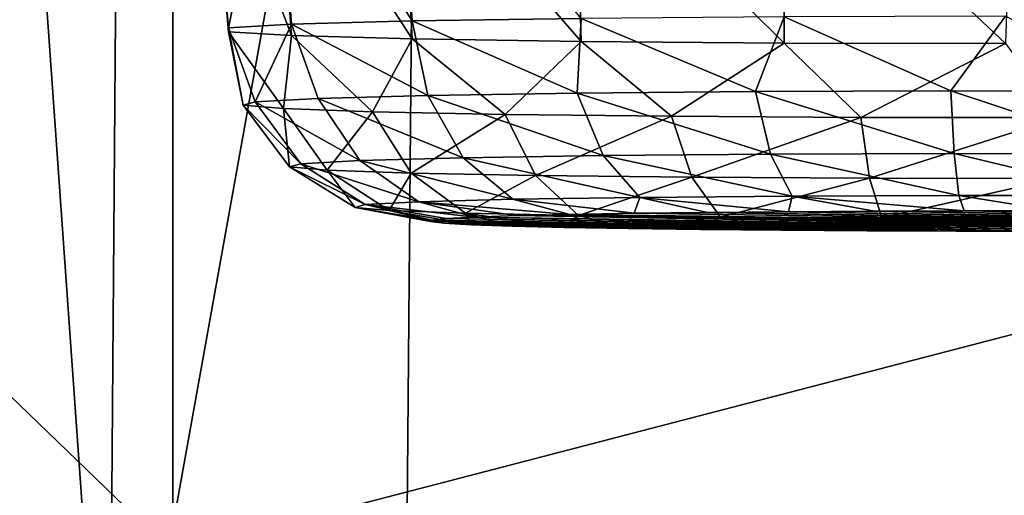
# Model space of a CAD drawing. Header units: millimetres. Extents: x -24 to 72, y 0 to 310.
# Tile 63 of 251: x -14.335 to -12.924, y 267.313 to 267.995. Entities that reach past the tile are written whole.
import ezdxf

# ---------------------------------------------------------------- set-up
doc = ezdxf.new("R2010")
doc.units = ezdxf.units.MM
doc.header["$LTSCALE"] = 65.185185
for name, color, linetype in [('269', 7, 'CONTINUOUS'), ('27', 7, 'CONTINUOUS'), ('270', 7, 'CONTINUOUS'), ('271', 7, 'CONTINUOUS'), ('272', 7, 'CONTINUOUS'), ('273', 7, 'CONTINUOUS'), ('28', 7, 'CONTINUOUS'), ('30', 7, 'CONTINUOUS'), ('31', 7, 'CONTINUOUS')]:
    doc.layers.add(name, color=color, linetype=linetype)

msp = doc.modelspace()

# ---------------------------------------------------------------- linework, layer by layer
at = {"layer": '269', "color": 7, "linetype": 'CONTINUOUS'}
for points in [[(-13.746, 267.7051, 211.7258), (-12.8639, 267.6917, 210.9615), (-13.745, 267.7073, 211.8553), (-13.746, 267.7051, 211.7258)], [(-13.745, 267.7073, 211.8553), (-12.7358, 267.6921, 210.9809), (-13.7238, 267.7096, 211.9831), (-13.745, 267.7073, 211.8553)], [(-12.8639, 267.6917, 210.9615), (-12.7358, 267.6921, 210.9809), (-13.745, 267.7073, 211.8553), (-12.8639, 267.6917, 210.9615)], [(-13.7238, 267.7096, 211.9831), (-12.6123, 267.6927, 211.0201), (-13.6828, 267.7117, 212.1059), (-13.7238, 267.7096, 211.9831)], [(-12.7358, 267.6921, 210.9809), (-12.6123, 267.6927, 211.0201), (-13.7238, 267.7096, 211.9831), (-12.7358, 267.6921, 210.9809)], [(-13.6828, 267.7117, 212.1059), (-12.4966, 267.6938, 211.0781), (-13.6231, 267.7137, 212.2209), (-13.6828, 267.7117, 212.1059)], [(-12.6123, 267.6927, 211.0201), (-12.4966, 267.6938, 211.0781), (-13.6828, 267.7117, 212.1059), (-12.6123, 267.6927, 211.0201)], [(-13.6231, 267.7137, 212.2209), (-12.2994, 267.6967, 211.2441), (-13.5465, 267.7155, 212.3246), (-13.6231, 267.7137, 212.2209)], [(-12.3912, 267.6951, 211.1536), (-12.2994, 267.6967, 211.2441), (-13.6231, 267.7137, 212.2209), (-12.3912, 267.6951, 211.1536)], [(-12.4966, 267.6938, 211.0781), (-12.3912, 267.6951, 211.1536), (-13.6231, 267.7137, 212.2209), (-12.4966, 267.6938, 211.0781)], [(-13.4547, 267.7171, 212.4152), (-13.5465, 267.7155, 212.3246), (-12.2228, 267.6985, 211.3479), (-13.4547, 267.7171, 212.4152)], [(-13.5465, 267.7155, 212.3246), (-12.2994, 267.6967, 211.2441), (-12.2228, 267.6985, 211.3479), (-13.5465, 267.7155, 212.3246)], [(-13.3494, 267.7184, 212.4906), (-13.4547, 267.7171, 212.4152), (-12.2228, 267.6985, 211.3479), (-13.3494, 267.7184, 212.4906)], [(-13.2336, 267.7194, 212.5486), (-13.3494, 267.7184, 212.4906), (-12.1631, 267.7005, 211.4629), (-13.2336, 267.7194, 212.5486)], [(-12.1631, 267.7005, 211.4629), (-13.3494, 267.7184, 212.4906), (-12.2228, 267.6985, 211.3479), (-12.1631, 267.7005, 211.4629)], [(-13.1102, 267.7201, 212.5878), (-13.2336, 267.7194, 212.5486), (-12.1221, 267.7026, 211.5857), (-13.1102, 267.7201, 212.5878)], [(-12.1221, 267.7026, 211.5857), (-13.2336, 267.7194, 212.5486), (-12.1631, 267.7005, 211.4629), (-12.1221, 267.7026, 211.5857)], [(-12.9821, 267.7204, 212.6072), (-13.1102, 267.7201, 212.5878), (-12.1009, 267.7048, 211.7135), (-12.9821, 267.7204, 212.6072)], [(-12.1009, 267.7048, 211.7135), (-13.1102, 267.7201, 212.5878), (-12.1221, 267.7026, 211.5857), (-12.1009, 267.7048, 211.7135)], [(-12.8526, 267.7204, 212.6064), (-12.9821, 267.7204, 212.6072), (-12.0999, 267.7071, 211.843), (-12.8526, 267.7204, 212.6064)], [(-12.0999, 267.7071, 211.843), (-12.9821, 267.7204, 212.6072), (-12.1009, 267.7048, 211.7135), (-12.0999, 267.7071, 211.843)], [(-12.9933, 267.6917, 210.9624), (-12.8639, 267.6917, 210.9615), (-13.746, 267.7051, 211.7258), (-12.9933, 267.6917, 210.9624)], [(-13.7267, 267.7028, 211.5977), (-12.9933, 267.6917, 210.9624), (-13.746, 267.7051, 211.7258), (-13.7267, 267.7028, 211.5977)], [(-13.1211, 267.6921, 210.9836), (-12.9933, 267.6917, 210.9624), (-13.7267, 267.7028, 211.5977), (-13.1211, 267.6921, 210.9836)], [(-13.6875, 267.7007, 211.4743), (-13.1211, 267.6921, 210.9836), (-13.7267, 267.7028, 211.5977), (-13.6875, 267.7007, 211.4743)], [(-13.6296, 267.6986, 211.3584), (-13.1211, 267.6921, 210.9836), (-13.6875, 267.7007, 211.4743), (-13.6296, 267.6986, 211.3584)], [(-13.2441, 267.6928, 211.0244), (-13.1211, 267.6921, 210.9836), (-13.6296, 267.6986, 211.3584), (-13.2441, 267.6928, 211.0244)], [(-13.5542, 267.6968, 211.2532), (-13.2441, 267.6928, 211.0244), (-13.6296, 267.6986, 211.3584), (-13.5542, 267.6968, 211.2532)], [(-13.359, 267.6939, 211.084), (-13.2441, 267.6928, 211.0244), (-13.5542, 267.6968, 211.2532), (-13.359, 267.6939, 211.084)], [(-13.4633, 267.6952, 211.1609), (-13.359, 267.6939, 211.084), (-13.5542, 267.6968, 211.2532), (-13.4633, 267.6952, 211.1609)]]:
    msp.add_3dface(points, dxfattribs=at)
at = {"layer": '27', "color": 7, "linetype": 'CONTINUOUS'}
for points in [[(-13.7629, 269.2302, -9.663), (-9.4027, 268.2134, -11.1239), (-13.7879, 266.3433, -10.754), (-13.7629, 269.2302, -9.663)], [(-9.4027, 268.2134, -11.1239), (-9.4648, 262.6272, -13.0156), (-13.7879, 266.3433, -10.754), (-9.4027, 268.2134, -11.1239)]]:
    msp.add_3dface(points, dxfattribs=at)
at = {"layer": '270', "color": 7, "linetype": 'CONTINUOUS'}
for points in [[(-13.5306, 267.9964, 212.725), (-13.7724, 267.9927, 212.5155), (-13.5362, 267.8892, 212.6875), (-13.5306, 267.9964, 212.725)], [(-13.5362, 267.8892, 212.6875), (-13.7724, 267.9927, 212.5155), (-13.7499, 267.8859, 212.4979), (-13.5362, 267.8892, 212.6875)], [(-13.2808, 267.8914, 212.8153), (-13.5306, 267.9964, 212.725), (-13.5362, 267.8892, 212.6875), (-13.2808, 267.8914, 212.8153)], [(-13.2396, 267.9987, 212.8579), (-13.5306, 267.9964, 212.725), (-13.2808, 267.8914, 212.8153), (-13.2396, 267.9987, 212.8579)], [(-13.001, 267.8924, 212.8727), (-13.2396, 267.9987, 212.8579), (-13.2808, 267.8914, 212.8153), (-13.001, 267.8924, 212.8727)], [(-12.923, 267.9995, 212.9034), (-13.2396, 267.9987, 212.8579), (-13.001, 267.8924, 212.8727), (-12.923, 267.9995, 212.9034)], [(-12.7159, 267.8921, 212.8557), (-12.923, 267.9995, 212.9034), (-13.001, 267.8924, 212.8727), (-12.7159, 267.8921, 212.8557)], [(-13.2808, 267.8914, 212.8153), (-13.5362, 267.8892, 212.6875), (-13.2591, 267.8018, 212.754), (-13.2808, 267.8914, 212.8153)], [(-13.001, 267.8924, 212.8727), (-13.2808, 267.8914, 212.8153), (-12.9963, 267.8027, 212.8079), (-13.001, 267.8924, 212.8727)], [(-12.9963, 267.8027, 212.8079), (-13.2808, 267.8914, 212.8153), (-13.2591, 267.8018, 212.754), (-12.9963, 267.8027, 212.8079)], [(-12.7159, 267.8921, 212.8557), (-13.001, 267.8924, 212.8727), (-12.7285, 267.8024, 212.792), (-12.7159, 267.8921, 212.8557)], [(-12.7285, 267.8024, 212.792), (-13.001, 267.8924, 212.8727), (-12.9963, 267.8027, 212.8079), (-12.7285, 267.8024, 212.792)], [(-13.5362, 267.8892, 212.6875), (-13.7499, 267.8859, 212.4979), (-13.499, 267.7997, 212.634), (-13.5362, 267.8892, 212.6875)], [(-13.7499, 267.8859, 212.4979), (-13.6996, 267.7966, 212.4559), (-13.499, 267.7997, 212.634), (-13.7499, 267.8859, 212.4979)], [(-13.2591, 267.8018, 212.754), (-13.5362, 267.8892, 212.6875), (-13.499, 267.7997, 212.634), (-13.2591, 267.8018, 212.754)], [(-13.6996, 267.7966, 212.4559), (-13.4463, 267.7399, 212.5571), (-13.499, 267.7997, 212.634), (-13.6996, 267.7966, 212.4559)], [(-13.6285, 267.7371, 212.3953), (-13.4463, 267.7399, 212.5571), (-13.6996, 267.7966, 212.4559), (-13.6285, 267.7371, 212.3953)], [(-13.2283, 267.7418, 212.6662), (-13.2591, 267.8018, 212.754), (-13.499, 267.7997, 212.634), (-13.2283, 267.7418, 212.6662)], [(-13.4463, 267.7399, 212.5571), (-13.2283, 267.7418, 212.6662), (-13.499, 267.7997, 212.634), (-13.4463, 267.7399, 212.5571)], [(-12.9896, 267.7427, 212.7151), (-12.9963, 267.8027, 212.8079), (-13.2591, 267.8018, 212.754), (-12.9896, 267.7427, 212.7151)], [(-13.2283, 267.7418, 212.6662), (-12.9896, 267.7427, 212.7151), (-13.2591, 267.8018, 212.754), (-13.2283, 267.7418, 212.6662)], [(-12.9896, 267.7427, 212.7151), (-12.7463, 267.7424, 212.7006), (-12.9963, 267.8027, 212.8079), (-12.9896, 267.7427, 212.7151)], [(-12.7463, 267.7424, 212.7006), (-12.7285, 267.8024, 212.792), (-12.9963, 267.8027, 212.8079), (-12.7463, 267.7424, 212.7006)], [(-13.6285, 267.7371, 212.3953), (-13.4547, 267.7171, 212.4152), (-13.4463, 267.7399, 212.5571), (-13.6285, 267.7371, 212.3953)], [(-13.5465, 267.7155, 212.3246), (-13.4547, 267.7171, 212.4152), (-13.6285, 267.7371, 212.3953), (-13.5465, 267.7155, 212.3246)], [(-13.4547, 267.7171, 212.4152), (-13.3494, 267.7184, 212.4906), (-13.4463, 267.7399, 212.5571), (-13.4547, 267.7171, 212.4152)], [(-13.4463, 267.7399, 212.5571), (-13.2336, 267.7194, 212.5486), (-13.2283, 267.7418, 212.6662), (-13.4463, 267.7399, 212.5571)], [(-13.3494, 267.7184, 212.4906), (-13.2336, 267.7194, 212.5486), (-13.4463, 267.7399, 212.5571), (-13.3494, 267.7184, 212.4906)], [(-13.2336, 267.7194, 212.5486), (-13.1102, 267.7201, 212.5878), (-13.2283, 267.7418, 212.6662), (-13.2336, 267.7194, 212.5486)], [(-13.2283, 267.7418, 212.6662), (-12.9821, 267.7204, 212.6072), (-12.9896, 267.7427, 212.7151), (-13.2283, 267.7418, 212.6662)], [(-13.1102, 267.7201, 212.5878), (-12.9821, 267.7204, 212.6072), (-13.2283, 267.7418, 212.6662), (-13.1102, 267.7201, 212.5878)], [(-12.9821, 267.7204, 212.6072), (-12.8526, 267.7204, 212.6064), (-12.9896, 267.7427, 212.7151), (-12.9821, 267.7204, 212.6072)], [(-12.9896, 267.7427, 212.7151), (-12.8526, 267.7204, 212.6064), (-12.7463, 267.7424, 212.7006), (-12.9896, 267.7427, 212.7151)]]:
    msp.add_3dface(points, dxfattribs=at)
at = {"layer": '271', "color": 7, "linetype": 'CONTINUOUS'}
for points in [[(-13.7499, 267.8859, 212.4979), (-13.7724, 267.9927, 212.5155), (-13.9454, 267.988, 212.2464), (-13.7499, 267.8859, 212.4979)], [(-13.9454, 267.988, 212.2464), (-14.0355, 267.9827, 211.9395), (-13.9974, 267.877, 211.9885), (-13.9454, 267.988, 212.2464)], [(-14.0355, 267.9827, 211.9395), (-14.0355, 267.9771, 211.6197), (-14.0143, 267.872, 211.7034), (-14.0355, 267.9827, 211.9395)], [(-13.9974, 267.877, 211.9885), (-14.0355, 267.9827, 211.9395), (-14.0143, 267.872, 211.7034), (-13.9974, 267.877, 211.9885)], [(-14.0355, 267.9771, 211.6197), (-13.9454, 267.9717, 211.3128), (-13.9569, 267.8671, 211.4237), (-14.0355, 267.9771, 211.6197)], [(-14.0143, 267.872, 211.7034), (-14.0355, 267.9771, 211.6197), (-13.9569, 267.8671, 211.4237), (-14.0143, 267.872, 211.7034)], [(-13.9071, 267.8817, 212.2595), (-13.9454, 267.988, 212.2464), (-13.9974, 267.877, 211.9885), (-13.9071, 267.8817, 212.2595)], [(-13.7499, 267.8859, 212.4979), (-13.9454, 267.988, 212.2464), (-13.9071, 267.8817, 212.2595), (-13.7499, 267.8859, 212.4979)], [(-13.9569, 267.8671, 211.4237), (-13.9454, 267.9717, 211.3128), (-13.8291, 267.8627, 211.1683), (-13.9569, 267.8671, 211.4237)], [(-13.9454, 267.9717, 211.3128), (-13.7724, 267.9671, 211.0437), (-13.8291, 267.8627, 211.1683), (-13.9454, 267.9717, 211.3128)], [(-13.8291, 267.8627, 211.1683), (-13.7724, 267.9671, 211.0437), (-13.6395, 267.8589, 210.9547), (-13.8291, 267.8627, 211.1683)], [(-13.7724, 267.9671, 211.0437), (-13.5306, 267.9634, 210.8342), (-13.6395, 267.8589, 210.9547), (-13.7724, 267.9671, 211.0437)], [(-13.6395, 267.8589, 210.9547), (-13.5306, 267.9634, 210.8342), (-13.4011, 267.8562, 210.7974), (-13.6395, 267.8589, 210.9547)], [(-13.5306, 267.9634, 210.8342), (-13.2396, 267.9611, 210.7013), (-13.4011, 267.8562, 210.7974), (-13.5306, 267.9634, 210.8342)], [(-13.4011, 267.8562, 210.7974), (-13.2396, 267.9611, 210.7013), (-13.13, 267.8546, 210.7072), (-13.4011, 267.8562, 210.7974)], [(-13.2396, 267.9611, 210.7013), (-12.923, 267.9603, 210.6558), (-13.13, 267.8546, 210.7072), (-13.2396, 267.9611, 210.7013)], [(-13.13, 267.8546, 210.7072), (-12.923, 267.9603, 210.6558), (-12.8449, 267.8543, 210.6903), (-13.13, 267.8546, 210.7072)], [(-13.9974, 267.877, 211.9885), (-14.0143, 267.872, 211.7034), (-13.9321, 267.7882, 211.9775), (-13.9974, 267.877, 211.9885)], [(-13.9071, 267.8817, 212.2595), (-13.9974, 267.877, 211.9885), (-13.8474, 267.7927, 212.232), (-13.9071, 267.8817, 212.2595)], [(-13.8474, 267.7927, 212.232), (-13.9974, 267.877, 211.9885), (-13.9321, 267.7882, 211.9775), (-13.8474, 267.7927, 212.232)], [(-13.6996, 267.7966, 212.4559), (-13.7499, 267.8859, 212.4979), (-13.9071, 267.8817, 212.2595), (-13.6996, 267.7966, 212.4559)], [(-13.6996, 267.7966, 212.4559), (-13.9071, 267.8817, 212.2595), (-13.8474, 267.7927, 212.232), (-13.6996, 267.7966, 212.4559)], [(-14.0143, 267.872, 211.7034), (-13.9569, 267.8671, 211.4237), (-13.948, 267.7835, 211.7097), (-14.0143, 267.872, 211.7034)], [(-13.9321, 267.7882, 211.9775), (-14.0143, 267.872, 211.7034), (-13.948, 267.7835, 211.7097), (-13.9321, 267.7882, 211.9775)], [(-13.9569, 267.8671, 211.4237), (-13.8291, 267.8627, 211.1683), (-13.8941, 267.7789, 211.4469), (-13.9569, 267.8671, 211.4237)], [(-13.948, 267.7835, 211.7097), (-13.9569, 267.8671, 211.4237), (-13.8941, 267.7789, 211.4469), (-13.948, 267.7835, 211.7097)], [(-13.8941, 267.7789, 211.4469), (-13.8291, 267.8627, 211.1683), (-13.774, 267.7748, 211.2071), (-13.8941, 267.7789, 211.4469)], [(-13.8291, 267.8627, 211.1683), (-13.6395, 267.8589, 210.9547), (-13.774, 267.7748, 211.2071), (-13.8291, 267.8627, 211.1683)], [(-13.774, 267.7748, 211.2071), (-13.6395, 267.8589, 210.9547), (-13.596, 267.7713, 211.0064), (-13.774, 267.7748, 211.2071)], [(-13.6395, 267.8589, 210.9547), (-13.4011, 267.8562, 210.7974), (-13.596, 267.7713, 211.0064), (-13.6395, 267.8589, 210.9547)], [(-13.596, 267.7713, 211.0064), (-13.4011, 267.8562, 210.7974), (-13.372, 267.7687, 210.8587), (-13.596, 267.7713, 211.0064)], [(-13.4011, 267.8562, 210.7974), (-13.13, 267.8546, 210.7072), (-13.372, 267.7687, 210.8587), (-13.4011, 267.8562, 210.7974)], [(-13.372, 267.7687, 210.8587), (-13.13, 267.8546, 210.7072), (-13.1175, 267.7672, 210.774), (-13.372, 267.7687, 210.8587)], [(-13.13, 267.8546, 210.7072), (-12.8449, 267.8543, 210.6903), (-13.1175, 267.7672, 210.774), (-13.13, 267.8546, 210.7072)], [(-13.1175, 267.7672, 210.774), (-12.8449, 267.8543, 210.6903), (-12.8496, 267.7669, 210.7581), (-13.1175, 267.7672, 210.774)], [(-13.7627, 267.7335, 212.1919), (-13.8474, 267.7927, 212.232), (-13.9321, 267.7882, 211.9775), (-13.7627, 267.7335, 212.1919)], [(-13.6285, 267.7371, 212.3953), (-13.6996, 267.7966, 212.4559), (-13.8474, 267.7927, 212.232), (-13.6285, 267.7371, 212.3953)], [(-13.7627, 267.7335, 212.1919), (-13.6285, 267.7371, 212.3953), (-13.8474, 267.7927, 212.232), (-13.7627, 267.7335, 212.1919)], [(-13.8397, 267.7295, 211.9607), (-13.9321, 267.7882, 211.9775), (-13.948, 267.7835, 211.7097), (-13.8397, 267.7295, 211.9607)], [(-13.8542, 267.7252, 211.7174), (-13.8397, 267.7295, 211.9607), (-13.948, 267.7835, 211.7097), (-13.8542, 267.7252, 211.7174)], [(-13.8542, 267.7252, 211.7174), (-13.948, 267.7835, 211.7097), (-13.8941, 267.7789, 211.4469), (-13.8542, 267.7252, 211.7174)], [(-13.8397, 267.7295, 211.9607), (-13.7627, 267.7335, 212.1919), (-13.9321, 267.7882, 211.9775), (-13.8397, 267.7295, 211.9607)], [(-13.8052, 267.7211, 211.4787), (-13.8542, 267.7252, 211.7174), (-13.8941, 267.7789, 211.4469), (-13.8052, 267.7211, 211.4787)], [(-13.8052, 267.7211, 211.4787), (-13.8941, 267.7789, 211.4469), (-13.774, 267.7748, 211.2071), (-13.8052, 267.7211, 211.4787)], [(-13.6961, 267.7173, 211.2608), (-13.8052, 267.7211, 211.4787), (-13.774, 267.7748, 211.2071), (-13.6961, 267.7173, 211.2608)], [(-13.6961, 267.7173, 211.2608), (-13.774, 267.7748, 211.2071), (-13.596, 267.7713, 211.0064), (-13.6961, 267.7173, 211.2608)], [(-13.5344, 267.7141, 211.0785), (-13.6961, 267.7173, 211.2608), (-13.596, 267.7713, 211.0064), (-13.5344, 267.7141, 211.0785)], [(-13.5344, 267.7141, 211.0785), (-13.596, 267.7713, 211.0064), (-13.372, 267.7687, 210.8587), (-13.5344, 267.7141, 211.0785)], [(-13.3309, 267.7117, 210.9444), (-13.5344, 267.7141, 211.0785), (-13.372, 267.7687, 210.8587), (-13.3309, 267.7117, 210.9444)], [(-13.3309, 267.7117, 210.9444), (-13.372, 267.7687, 210.8587), (-13.1175, 267.7672, 210.774), (-13.3309, 267.7117, 210.9444)], [(-13.0997, 267.7104, 210.8674), (-13.3309, 267.7117, 210.9444), (-13.1175, 267.7672, 210.774), (-13.0997, 267.7104, 210.8674)], [(-13.0997, 267.7104, 210.8674), (-13.1175, 267.7672, 210.774), (-12.8496, 267.7669, 210.7581), (-13.0997, 267.7104, 210.8674)], [(-12.8564, 267.7101, 210.8529), (-13.0997, 267.7104, 210.8674), (-12.8496, 267.7669, 210.7581), (-12.8564, 267.7101, 210.8529)], [(-13.5465, 267.7155, 212.3246), (-13.6285, 267.7371, 212.3953), (-13.7627, 267.7335, 212.1919), (-13.5465, 267.7155, 212.3246)], [(-13.8542, 267.7252, 211.7174), (-13.745, 267.7073, 211.8553), (-13.8397, 267.7295, 211.9607), (-13.8542, 267.7252, 211.7174)], [(-13.7267, 267.7028, 211.5977), (-13.746, 267.7051, 211.7258), (-13.8542, 267.7252, 211.7174), (-13.7267, 267.7028, 211.5977)], [(-13.8052, 267.7211, 211.4787), (-13.7267, 267.7028, 211.5977), (-13.8542, 267.7252, 211.7174), (-13.8052, 267.7211, 211.4787)], [(-13.746, 267.7051, 211.7258), (-13.745, 267.7073, 211.8553), (-13.8542, 267.7252, 211.7174), (-13.746, 267.7051, 211.7258)], [(-13.8397, 267.7295, 211.9607), (-13.6828, 267.7117, 212.1059), (-13.7627, 267.7335, 212.1919), (-13.8397, 267.7295, 211.9607)], [(-13.745, 267.7073, 211.8553), (-13.7238, 267.7096, 211.9831), (-13.8397, 267.7295, 211.9607), (-13.745, 267.7073, 211.8553)], [(-13.7238, 267.7096, 211.9831), (-13.6828, 267.7117, 212.1059), (-13.8397, 267.7295, 211.9607), (-13.7238, 267.7096, 211.9831)], [(-13.6875, 267.7007, 211.4743), (-13.7267, 267.7028, 211.5977), (-13.8052, 267.7211, 211.4787), (-13.6875, 267.7007, 211.4743)], [(-13.6961, 267.7173, 211.2608), (-13.6875, 267.7007, 211.4743), (-13.8052, 267.7211, 211.4787), (-13.6961, 267.7173, 211.2608)], [(-13.6828, 267.7117, 212.1059), (-13.6231, 267.7137, 212.2209), (-13.7627, 267.7335, 212.1919), (-13.6828, 267.7117, 212.1059)], [(-13.6231, 267.7137, 212.2209), (-13.5465, 267.7155, 212.3246), (-13.7627, 267.7335, 212.1919), (-13.6231, 267.7137, 212.2209)], [(-13.5542, 267.6968, 211.2532), (-13.6296, 267.6986, 211.3584), (-13.6961, 267.7173, 211.2608), (-13.5542, 267.6968, 211.2532)], [(-13.5344, 267.7141, 211.0785), (-13.5542, 267.6968, 211.2532), (-13.6961, 267.7173, 211.2608), (-13.5344, 267.7141, 211.0785)], [(-13.6296, 267.6986, 211.3584), (-13.6875, 267.7007, 211.4743), (-13.6961, 267.7173, 211.2608), (-13.6296, 267.6986, 211.3584)], [(-13.4633, 267.6952, 211.1609), (-13.5542, 267.6968, 211.2532), (-13.5344, 267.7141, 211.0785), (-13.4633, 267.6952, 211.1609)], [(-13.3309, 267.7117, 210.9444), (-13.4633, 267.6952, 211.1609), (-13.5344, 267.7141, 211.0785), (-13.3309, 267.7117, 210.9444)], [(-13.359, 267.6939, 211.084), (-13.4633, 267.6952, 211.1609), (-13.3309, 267.7117, 210.9444), (-13.359, 267.6939, 211.084)], [(-13.2441, 267.6928, 211.0244), (-13.359, 267.6939, 211.084), (-13.3309, 267.7117, 210.9444), (-13.2441, 267.6928, 211.0244)], [(-13.0997, 267.7104, 210.8674), (-13.2441, 267.6928, 211.0244), (-13.3309, 267.7117, 210.9444), (-13.0997, 267.7104, 210.8674)], [(-13.1211, 267.6921, 210.9836), (-13.2441, 267.6928, 211.0244), (-13.0997, 267.7104, 210.8674), (-13.1211, 267.6921, 210.9836)], [(-12.9933, 267.6917, 210.9624), (-13.1211, 267.6921, 210.9836), (-13.0997, 267.7104, 210.8674), (-12.9933, 267.6917, 210.9624)], [(-12.8564, 267.7101, 210.8529), (-12.9933, 267.6917, 210.9624), (-13.0997, 267.7104, 210.8674), (-12.8564, 267.7101, 210.8529)], [(-12.8639, 267.6917, 210.9615), (-12.9933, 267.6917, 210.9624), (-12.8564, 267.7101, 210.8529), (-12.8639, 267.6917, 210.9615)]]:
    msp.add_3dface(points, dxfattribs=at)
at = {"layer": '272', "color": 7, "linetype": 'CONTINUOUS'}
for points in [[(-13.7939, 268.3177, 212.5285), (-13.9703, 268.3012, 212.2522), (-13.7724, 267.9927, 212.5155), (-13.7939, 268.3177, 212.5285)], [(-13.9703, 268.3012, 212.2522), (-14.062, 268.2868, 211.9364), (-14.0355, 267.9827, 211.9395), (-13.9703, 268.3012, 212.2522)], [(-13.9703, 268.3012, 212.2522), (-14.0355, 267.9827, 211.9395), (-13.9454, 267.988, 212.2464), (-13.9703, 268.3012, 212.2522)], [(-13.7724, 267.9927, 212.5155), (-13.9703, 268.3012, 212.2522), (-13.9454, 267.988, 212.2464), (-13.7724, 267.9927, 212.5155)], [(-14.062, 268.2868, 211.9364), (-14.0609, 268.2751, 211.6078), (-14.0355, 267.9771, 211.6197), (-14.062, 268.2868, 211.9364)], [(-14.062, 268.2868, 211.9364), (-14.0355, 267.9771, 211.6197), (-14.0355, 267.9827, 211.9395), (-14.062, 268.2868, 211.9364)], [(-14.0609, 268.2751, 211.6078), (-13.9669, 268.2662, 211.2929), (-13.9454, 267.9717, 211.3128), (-14.0609, 268.2751, 211.6078)], [(-14.0609, 268.2751, 211.6078), (-13.9454, 267.9717, 211.3128), (-14.0355, 267.9771, 211.6197), (-14.0609, 268.2751, 211.6078)], [(-13.9669, 268.2662, 211.2929), (-13.788, 268.2603, 211.0174), (-13.7724, 267.9671, 211.0437), (-13.9669, 268.2662, 211.2929)], [(-13.9669, 268.2662, 211.2929), (-13.7724, 267.9671, 211.0437), (-13.9454, 267.9717, 211.3128), (-13.9669, 268.2662, 211.2929)], [(-13.788, 268.2603, 211.0174), (-13.5385, 268.2577, 210.8035), (-13.5306, 267.9634, 210.8342), (-13.788, 268.2603, 211.0174)], [(-13.788, 268.2603, 211.0174), (-13.5306, 267.9634, 210.8342), (-13.7724, 267.9671, 211.0437), (-13.788, 268.2603, 211.0174)], [(-13.5385, 268.2577, 210.8035), (-13.2387, 268.2588, 210.6687), (-13.2396, 267.9611, 210.7013), (-13.5385, 268.2577, 210.8035)], [(-13.5385, 268.2577, 210.8035), (-13.2396, 267.9611, 210.7013), (-13.5306, 267.9634, 210.8342), (-13.5385, 268.2577, 210.8035)], [(-13.2387, 268.2588, 210.6687), (-12.923, 267.9603, 210.6558), (-13.2396, 267.9611, 210.7013), (-13.2387, 268.2588, 210.6687)], [(-13.2387, 268.2588, 210.6687), (-12.9129, 268.2641, 210.6239), (-12.923, 267.9603, 210.6558), (-13.2387, 268.2588, 210.6687)]]:
    msp.add_3dface(points, dxfattribs=at)
at = {"layer": '273', "color": 7, "linetype": 'CONTINUOUS'}
msp.add_3dface([(-13.7939, 268.3177, 212.5285), (-13.7724, 267.9927, 212.5155), (-13.5306, 267.9964, 212.725), (-13.7939, 268.3177, 212.5285)], dxfattribs=at)
at = {"layer": '28', "color": 7, "linetype": 'CONTINUOUS'}
for points in [[(-14.1675, 271.8415, -8.3598), (-14.2068, 266.7587, -10.4331), (-14.5609, 271.7488, -8.1471), (-14.1675, 271.8415, -8.3598)], [(-14.1675, 271.8415, -8.3598), (-13.7629, 269.2302, -9.663), (-14.2068, 266.7587, -10.4331), (-14.1675, 271.8415, -8.3598)], [(-14.5609, 271.7488, -8.1471), (-14.2068, 266.7587, -10.4331), (-14.5891, 266.6814, -10.2114), (-14.5609, 271.7488, -8.1471)], [(-13.7629, 269.2302, -9.663), (-13.7879, 266.3433, -10.754), (-14.2068, 266.7587, -10.4331), (-13.7629, 269.2302, -9.663)]]:
    msp.add_3dface(points, dxfattribs=at)
at = {"layer": '30', "color": 7, "linetype": 'CONTINUOUS'}
for points in [[(-14.7062, 267.8009, 18.6695), (-14.1151, 268.81, 20.3559), (-14.7062, 270.4059, 20.9299), (-14.7062, 267.8009, 18.6695)], [(-14.1151, 267.2306, 19.0475), (-14.1151, 268.81, 20.3559), (-14.7062, 267.8009, 18.6695), (-14.1151, 267.2306, 19.0475)], [(-14.7059, 264.9854, 16.6429), (-14.1151, 267.2306, 19.0475), (-14.7062, 267.8009, 18.6695), (-14.7059, 264.9854, 16.6429)]]:
    msp.add_3dface(points, dxfattribs=at)
at = {"layer": '31', "color": 7, "linetype": 'CONTINUOUS'}
for points in [[(-14.1151, 268.81, 20.3559), (-12.0765, 267.7611, 21.5598), (-12.0775, 270.2261, 23.9471), (-14.1151, 268.81, 20.3559)], [(-14.1151, 268.81, 20.3559), (-14.1151, 267.2306, 19.0475), (-12.0765, 267.7611, 21.5598), (-14.1151, 268.81, 20.3559)], [(-14.1151, 267.2306, 19.0475), (-12.0765, 265.0527, 19.4041), (-12.0765, 267.7611, 21.5598), (-14.1151, 267.2306, 19.0475)]]:
    msp.add_3dface(points, dxfattribs=at)

doc.saveas('drawing.dxf')
